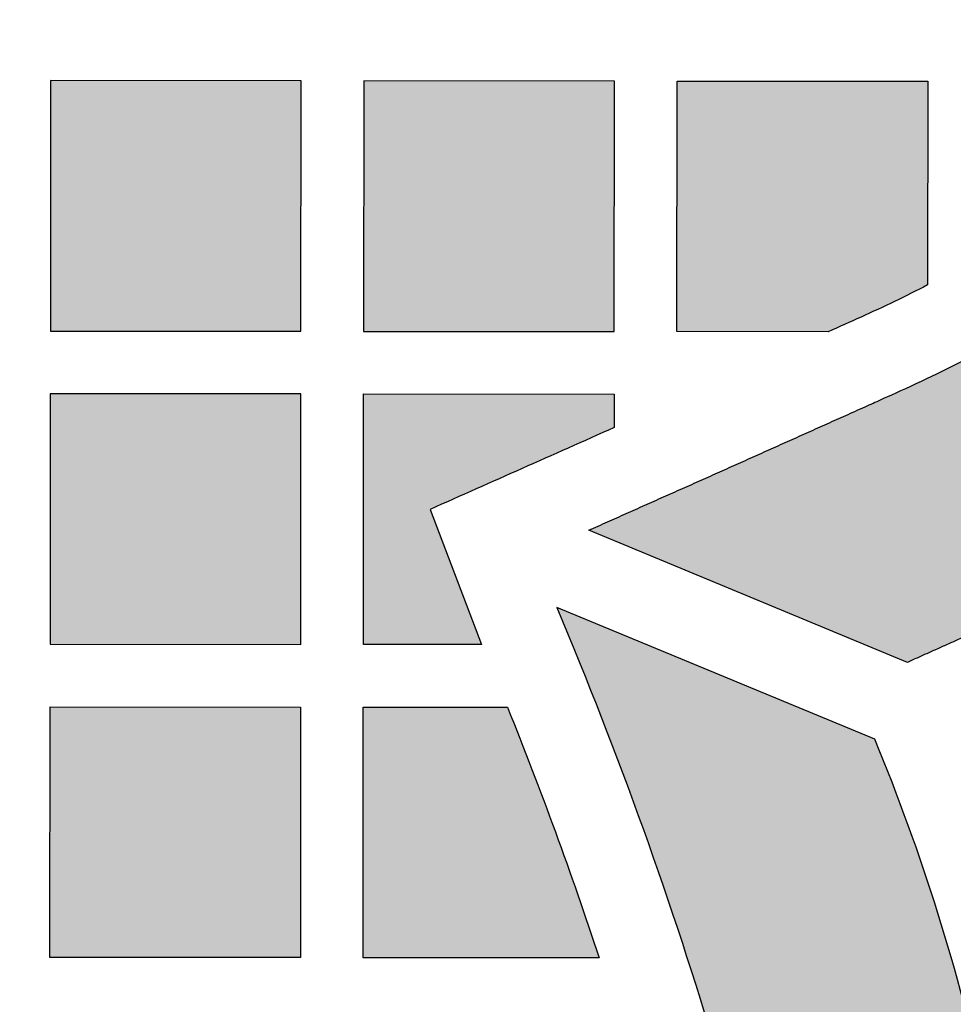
# Model space of a CAD drawing. Header units: millimetres. Extents: x -3873 to -97, y 912 to 4165.
# Tile 105 of 256: x -3823 to -3778, y 1382 to 1429. Entities that reach past the tile are written whole.
import ezdxf

# ---------------------------------------------------------------- set-up
doc = ezdxf.new("R2010")
doc.units = ezdxf.units.MM
doc.layers.add('pattern', color=7, linetype='Continuous', true_color=0x000000)

msp = doc.modelspace()

# ---------------------------------------------------------------- hatches: boundary and pattern name
at = {"layer": 'pattern'}
for points in [[(-3780.609, 1398.214), (-3795.863, 1404.541), (-3781.19, 1411.106), (-3779.332, 1411.973), (-3777.495, 1412.897), (-3775.681, 1413.878), (-3773.892, 1414.913), (-3772.132, 1416.003), (-3770.403, 1417.145), (-3768.706, 1418.339), (-3767.045, 1419.584), (-3765.421, 1420.876), (-3763.837, 1422.216), (-3762.295, 1423.601), (-3760.796, 1425.028), (-3759.342, 1426.497), (-3757.935, 1428.005), (-3756.577, 1429.549), (-3755.268, 1431.127), (-3754.724, 1431.817), (-3754.194, 1432.521), (-3753.676, 1433.238), (-3753.172, 1433.968), (-3752.682, 1434.711), (-3752.207, 1435.466), (-3751.747, 1436.233), (-3751.302, 1437.011), (-3750.872, 1437.801), (-3750.459, 1438.6), (-3750.063, 1439.41), (-3749.683, 1440.23), (-3749.32, 1441.058), (-3748.975, 1441.895), (-3748.647, 1442.739), (-3748.338, 1443.591), (-3748.046, 1444.449), (-3747.773, 1445.314), (-3747.518, 1446.184), (-3747.282, 1447.059), (-3747.065, 1447.938), (-3746.866, 1448.821), (-3746.687, 1449.707), (-3746.526, 1450.596), (-3746.385, 1451.486), (-3746.262, 1452.378), (-3746.158, 1453.27), (-3746.073, 1454.163), (-3746.007, 1455.054), (-3745.959, 1455.945), (-3745.93, 1456.834), (-3745.92, 1457.72), (-3745.93, 1458.607), (-3745.958, 1459.496), (-3746.005, 1460.386), (-3746.07, 1461.278), (-3746.154, 1462.171), (-3746.257, 1463.063), (-3746.379, 1463.955), (-3746.52, 1464.845), (-3746.68, 1465.734), (-3746.859, 1466.62), (-3747.056, 1467.503), (-3747.273, 1468.383), (-3747.508, 1469.258), (-3747.762, 1470.128), (-3748.035, 1470.993), (-3748.325, 1471.852), (-3748.634, 1472.704), (-3748.961, 1473.549), (-3749.306, 1474.386), (-3749.668, 1475.214), (-3750.047, 1476.034), (-3750.443, 1476.844), (-3750.855, 1477.644), (-3751.284, 1478.434), (-3751.728, 1479.213), (-3752.188, 1479.98), (-3752.662, 1480.736), (-3753.151, 1481.479), (-3753.655, 1482.21), (-3754.172, 1482.927), (-3754.702, 1483.632), (-3755.245, 1484.322), (-3756.552, 1485.901), (-3757.909, 1487.447), (-3759.315, 1488.955), (-3760.767, 1490.425), (-3762.265, 1491.854), (-3763.806, 1493.24), (-3765.389, 1494.581), (-3767.012, 1495.875), (-3768.672, 1497.121), (-3770.367, 1498.317), (-3772.096, 1499.461), (-3773.855, 1500.552), (-3775.643, 1501.589), (-3777.456, 1502.571), (-3779.292, 1503.497), (-3781.149, 1504.366), (-3795.817, 1510.943), (-3780.557, 1517.257), (-3776.222, 1515.307), (-3774.048, 1514.29), (-3771.897, 1513.206), (-3769.774, 1512.056), (-3767.681, 1510.842), (-3765.621, 1509.564), (-3763.597, 1508.225), (-3761.612, 1506.825), (-3759.668, 1505.366), (-3757.769, 1503.851), (-3755.915, 1502.28), (-3754.11, 1500.658), (-3752.357, 1498.984), (-3750.656, 1497.263), (-3749.01, 1495.497), (-3747.421, 1493.687), (-3745.89, 1491.838), (-3745.193, 1490.952), (-3744.512, 1490.048), (-3743.849, 1489.127), (-3743.203, 1488.189), (-3742.575, 1487.235), (-3741.965, 1486.265), (-3741.375, 1485.28), (-3740.805, 1484.281), (-3740.254, 1483.267), (-3739.725, 1482.24), (-3739.217, 1481.201), (-3738.73, 1480.149), (-3738.265, 1479.086), (-3737.823, 1478.012), (-3737.403, 1476.929), (-3737.007, 1475.836), (-3736.634, 1474.734), (-3736.284, 1473.625), (-3735.958, 1472.509), (-3735.656, 1471.386), (-3735.378, 1470.258), (-3735.124, 1469.126), (-3734.895, 1467.989), (-3734.69, 1466.849), (-3734.509, 1465.708), (-3734.352, 1464.564), (-3734.22, 1463.42), (-3734.112, 1462.276), (-3734.028, 1461.133), (-3733.968, 1459.991), (-3733.932, 1458.852), (-3733.92, 1457.715), (-3733.933, 1456.579), (-3733.97, 1455.439), (-3734.031, 1454.298), (-3734.116, 1453.154), (-3734.225, 1452.01), (-3734.358, 1450.866), (-3734.516, 1449.723), (-3734.698, 1448.581), (-3734.904, 1447.442), (-3735.134, 1446.306), (-3735.389, 1445.173), (-3735.668, 1444.046), (-3735.971, 1442.924), (-3736.298, 1441.808), (-3736.648, 1440.699), (-3737.023, 1439.597), (-3737.42, 1438.505), (-3737.841, 1437.421), (-3738.284, 1436.348), (-3738.75, 1435.285), (-3739.237, 1434.234), (-3739.746, 1433.195), (-3740.277, 1432.169), (-3740.828, 1431.156), (-3741.399, 1430.157), (-3741.99, 1429.172), (-3742.6, 1428.203), (-3743.229, 1427.25), (-3743.876, 1426.312), (-3744.541, 1425.392), (-3745.222, 1424.489), (-3745.92, 1423.603), (-3747.452, 1421.755), (-3749.043, 1419.947), (-3750.69, 1418.182), (-3752.393, 1416.462), (-3754.148, 1414.79), (-3755.954, 1413.169), (-3757.809, 1411.6), (-3759.71, 1410.087), (-3761.655, 1408.63), (-3763.641, 1407.231), (-3765.667, 1405.894), (-3767.727, 1404.618), (-3769.821, 1403.405), (-3771.946, 1402.258), (-3774.097, 1401.175), (-3776.272, 1400.16)], [(-3821.645, 1414.082), (-3809.646, 1414.071), (-3809.635, 1426.071), (-3821.635, 1426.081)], [(-3806.646, 1414.068), (-3794.646, 1414.058), (-3794.635, 1426.058), (-3806.635, 1426.068)], [(-3779.644, 1416.289), (-3781.226, 1415.5), (-3782.829, 1414.754), (-3784.4, 1414.049), (-3791.645, 1414.055), (-3791.635, 1426.055), (-3779.635, 1426.045)], [(-3821.658, 1399.082), (-3809.659, 1399.071), (-3809.648, 1411.071), (-3821.648, 1411.081)], [(-3794.65, 1409.462), (-3803.463, 1405.538), (-3801.005, 1399.064), (-3806.659, 1399.069), (-3806.648, 1411.068), (-3794.648, 1411.058)], [(-3833.053, 1315.803), (-3841.713, 1304.89), (-3840.315, 1304.618), (-3838.902, 1304.38), (-3837.477, 1304.178), (-3836.041, 1304.011), (-3834.595, 1303.882), (-3833.141, 1303.789), (-3831.68, 1303.735), (-3830.213, 1303.719), (-3828.742, 1303.741), (-3827.269, 1303.803), (-3825.794, 1303.903), (-3824.32, 1304.043), (-3822.849, 1304.222), (-3821.381, 1304.44), (-3819.919, 1304.698), (-3818.463, 1304.994), (-3817.015, 1305.329), (-3815.578, 1305.702), (-3814.152, 1306.113), (-3812.739, 1306.561), (-3811.34, 1307.046), (-3809.957, 1307.567), (-3808.592, 1308.123), (-3807.244, 1308.713), (-3805.916, 1309.337), (-3804.61, 1309.993), (-3803.325, 1310.681), (-3802.063, 1311.399), (-3800.826, 1312.147), (-3799.614, 1312.922), (-3798.428, 1313.725), (-3797.268, 1314.554), (-3796.28, 1315.298), (-3795.304, 1316.067), (-3794.344, 1316.863), (-3793.398, 1317.683), (-3792.469, 1318.528), (-3791.558, 1319.398), (-3790.664, 1320.291), (-3789.79, 1321.207), (-3788.936, 1322.146), (-3788.103, 1323.107), (-3787.291, 1324.09), (-3786.502, 1325.092), (-3785.737, 1326.115), (-3784.995, 1327.156), (-3784.278, 1328.216), (-3783.586, 1329.292), (-3782.921, 1330.385), (-3782.281, 1331.493), (-3781.669, 1332.616), (-3781.085, 1333.752), (-3780.528, 1334.9), (-3780, 1336.059), (-3779.5, 1337.229), (-3779.029, 1338.408), (-3778.587, 1339.595), (-3778.175, 1340.789), (-3777.791, 1341.989), (-3777.438, 1343.194), (-3777.113, 1344.403), (-3776.818, 1345.614), (-3776.553, 1346.828), (-3776.316, 1348.042), (-3776.006, 1349.869), (-3775.74, 1351.707), (-3775.52, 1353.555), (-3775.346, 1355.41), (-3775.217, 1357.271), (-3775.136, 1359.137), (-3775.1, 1361.005), (-3775.112, 1362.875), (-3775.17, 1364.743), (-3775.275, 1366.609), (-3775.426, 1368.47), (-3775.624, 1370.326), (-3775.867, 1372.173), (-3776.156, 1374.011), (-3776.49, 1375.838), (-3776.869, 1377.652), (-3777.37, 1379.806), (-3777.918, 1381.951), (-3778.513, 1384.084), (-3779.153, 1386.204), (-3779.839, 1388.31), (-3780.57, 1390.4), (-3781.345, 1392.473), (-3782.165, 1394.528), (-3797.401, 1400.848), (-3795.253, 1395.558), (-3793.252, 1390.21), (-3791.4, 1384.808), (-3789.699, 1379.359), (-3789.204, 1377.599), (-3788.759, 1375.82), (-3788.365, 1374.024), (-3788.023, 1372.214), (-3787.735, 1370.391), (-3787.499, 1368.558), (-3787.318, 1366.718), (-3787.191, 1364.872), (-3787.118, 1363.023), (-3787.1, 1361.173), (-3787.136, 1359.326), (-3787.226, 1357.483), (-3787.371, 1355.646), (-3787.568, 1353.818), (-3787.819, 1352.002), (-3788.121, 1350.199), (-3788.304, 1349.257), (-3788.51, 1348.316), (-3788.739, 1347.376), (-3788.991, 1346.439), (-3789.265, 1345.504), (-3789.562, 1344.573), (-3789.882, 1343.647), (-3790.225, 1342.727), (-3790.59, 1341.812), (-3790.978, 1340.905), (-3791.387, 1340.006), (-3791.819, 1339.116), (-3792.273, 1338.235), (-3792.747, 1337.364), (-3793.243, 1336.505), (-3793.759, 1335.657), (-3794.296, 1334.822), (-3794.852, 1334), (-3795.427, 1333.193), (-3796.021, 1332.4), (-3796.633, 1331.622), (-3797.262, 1330.86), (-3797.908, 1330.115), (-3798.571, 1329.387), (-3799.249, 1328.676), (-3799.942, 1327.983), (-3800.649, 1327.309), (-3801.369, 1326.653), (-3802.102, 1326.017), (-3802.848, 1325.4), (-3803.604, 1324.803), (-3804.371, 1324.227), (-3805.131, 1323.681), (-3805.905, 1323.149), (-3806.693, 1322.633), (-3807.495, 1322.132), (-3808.31, 1321.648), (-3809.137, 1321.179), (-3809.976, 1320.728), (-3810.826, 1320.294), (-3811.687, 1319.878), (-3812.559, 1319.481), (-3813.44, 1319.102), (-3814.331, 1318.741), (-3815.23, 1318.4), (-3816.137, 1318.079), (-3817.051, 1317.778), (-3817.972, 1317.496), (-3818.899, 1317.235), (-3819.831, 1316.994), (-3820.768, 1316.774), (-3821.708, 1316.575), (-3822.652, 1316.396), (-3823.599, 1316.239), (-3824.547, 1316.102), (-3825.496, 1315.986), (-3826.446, 1315.891), (-3827.396, 1315.817), (-3828.345, 1315.764), (-3829.292, 1315.731), (-3830.237, 1315.719), (-3831.179, 1315.727), (-3832.118, 1315.755)], [(-3821.661, 1396.081), (-3809.661, 1396.071), (-3809.672, 1384.071), (-3821.671, 1384.082)], [(-3795.365, 1384.059), (-3806.672, 1384.069), (-3806.661, 1396.068), (-3799.755, 1396.062), (-3797.465, 1390.095)]]:
    msp.add_hatch(color=256, dxfattribs=at).paths.add_polyline_path(points, flags=0)

# ---------------------------------------------------------------- linework, layer by layer
for p, q in [((-3780.609, 1398.214), (-3795.863, 1404.541)), ((-3782.165, 1394.528), (-3797.401, 1400.848))]:
    msp.add_line(p, q, dxfattribs=at)
for points in [[(-3821.645, 1414.082), (-3809.646, 1414.071), (-3809.635, 1426.071), (-3821.635, 1426.081)], [(-3806.646, 1414.068), (-3794.646, 1414.058), (-3794.635, 1426.058), (-3806.635, 1426.068)], [(-3821.658, 1399.082), (-3809.659, 1399.071), (-3809.648, 1411.071), (-3821.648, 1411.081)], [(-3821.661, 1396.081), (-3809.661, 1396.071), (-3809.672, 1384.071), (-3821.671, 1384.082)]]:
    msp.add_lwpolyline(points, close=True, dxfattribs=at)
for points in [[(-3784.4, 1414.049), (-3791.645, 1414.055), (-3791.635, 1426.055), (-3779.635, 1426.045), (-3779.644, 1416.289)], [(-3803.463, 1405.538), (-3801.005, 1399.064), (-3806.659, 1399.069), (-3806.648, 1411.068), (-3794.648, 1411.058), (-3794.65, 1409.462)], [(-3795.365, 1384.059), (-3806.672, 1384.069), (-3806.661, 1396.068), (-3799.755, 1396.062)]]:
    msp.add_lwpolyline(points, dxfattribs=at)
at = {"layer": 'pattern', "extrusion": (0, 0, -1)}
for centre, radius, start, end in [((3809.963, 1475.15), 66.211, 242.74755, 245.80748), ((5913.571, 6157.528), 5199.419, 245.807492, 245.826466), ((5913.354, 6157.046), 5198.891, 245.950224, 246.056548), ((3987.524, 1320.58), 206.373, 157.11126, 163.45217), ((3987.524, 1320.58), 202.373, 158.10019, 161.71946)]:
    msp.add_arc(centre, radius, start, end, dxfattribs=at)
at = {"layer": 'pattern'}
msp.add_arc((-3877.304, 1355.403), 102.87, 12.4907, 22.35431, dxfattribs=at)
for points, weights, knots in [([(-3795.863, 1404.541), (-3788.522, 1407.812), (-3781.19, 1411.106), (-3765.828, 1418.007), (-3755.268, 1431.127), (-3745.946, 1442.708), (-3745.92, 1457.72)], [1, 0.999998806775, 1, 0.972416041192, 1, 0.943432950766, 1], [332.913603, 332.913603, 332.913603, 348.988632, 348.988632, 382.046852, 382.046852, 410.639286, 410.639286, 410.639286]), ([(-3733.92, 1457.715), (-3733.952, 1438.472), (-3745.92, 1423.603), (-3758.284, 1408.241), (-3776.272, 1400.16), (-3778.44, 1399.186), (-3780.609, 1398.214)], [1, 0.94341425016, 1, 0.972416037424, 1, 0.999999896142, 1], [585.050688, 585.050688, 585.050688, 621.760291, 621.760291, 660.468636, 660.468636, 665.222182, 665.222182, 665.222182])]:
    msp.add_rational_spline(points, weights, degree=2, knots=knots, dxfattribs=at)

doc.saveas('drawing.dxf')
